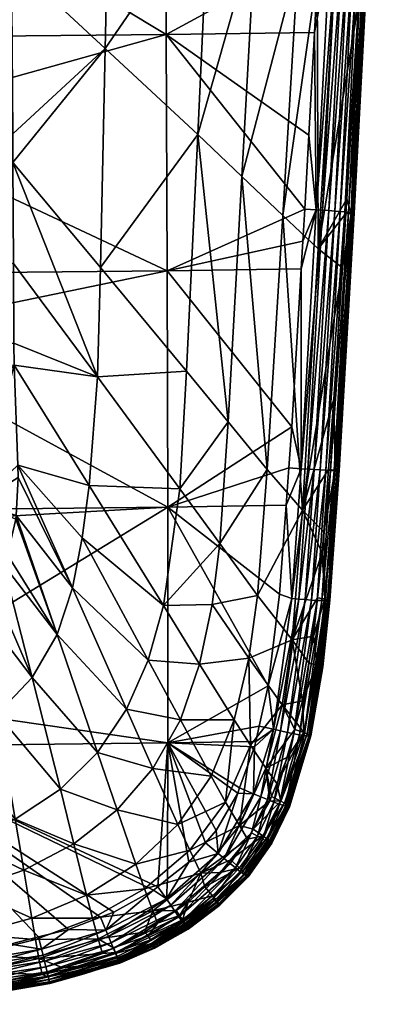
# Model space of a CAD drawing. Extents: x -0.054 to 0.054, y -0.146 to 0.026.
# Tile 4 of 256: x 0.005 to 0.016, y -0.146 to -0.117. Entities that reach past the tile are written whole.
import ezdxf

# ---------------------------------------------------------------- set-up
doc = ezdxf.new("R2010")
doc.units = 0
doc.layers.add('mesh', color=7, linetype='CONTINUOUS')

msp = doc.modelspace()

# ---------------------------------------------------------------- meshes
at = {"layer": 'mesh'}
mesh = msp.add_polyface(dxfattribs=at)
corners = [(0.015038, -0.123079, 0.099451), (0.01542, -0.115563, 0.09914), (0.015505, -0.115578, 0.098964), (0.015541, -0.115635, 0.098025), (0.015409, -0.115647, 0.097702), (0.015403, -0.115754, 0.097709), (0.015116, -0.123116, 0.098304), (0.01499, -0.122688, 0.097967), (0.014962, -0.123117, 0.097969), (0.015334, -0.116911, 0.097752), (0.015887, -0.108097, 0.098456), (0.015119, -0.123089, 0.09927), (0.015563, -0.115592, 0.098778), (0.015199, -0.123104, 0.09888), (0.015596, -0.115605, 0.098586), (0.015603, -0.115617, 0.098393), (0.015173, -0.123097, 0.099079), (0.015169, -0.123114, 0.098488), (0.015197, -0.12311, 0.098682), (0.015584, -0.115627, 0.098205), (0.015993, -0.108165, 0.097718), (0.01467, -0.115485, 0.099753), (0.014093, -0.123005, 0.100137), (0.014494, -0.115473, 0.099804), (0.014276, -0.123017, 0.100084), (0.014458, -0.12303, 0.100005), (0.015016, -0.115515, 0.099574), (0.014633, -0.123043, 0.099899), (0.014846, -0.1155, 0.099677), (0.014792, -0.123056, 0.099768), (0.015309, -0.115547, 0.099301), (0.014928, -0.123068, 0.099618), (0.015173, -0.115531, 0.099447), (0.015687, -0.108059, 0.098783), (0.015552, -0.10804, 0.098924), (0.01596, -0.108178, 0.097544), (0.014152, -0.124145, 0.096836), (0.014859, -0.124704, 0.097979), (0.015795, -0.109071, 0.09728), (0.014616, -0.116482, 0.096487), (0.014583, -0.108543, 0.095231), (0.014119, -0.116137, 0.095827)]
mesh.append_faces([[corners[k] for k in face] for face in [(0, 1, 2, 2), (3, 4, 5, 5), (6, 7, 8, 8), (9, 7, 6, 6), (10, 2, 1, 1), (11, 2, 12, 12), (11, 0, 2, 2), (13, 14, 15, 15), (13, 16, 14, 14), (16, 12, 14, 14), (16, 11, 12, 12), (3, 6, 17, 17), (3, 9, 6, 6), (5, 9, 3, 3), (15, 18, 13, 13), (15, 19, 18, 18), (20, 19, 15, 15), (21, 22, 23, 23), (24, 22, 21, 21), (25, 26, 27, 27), (28, 26, 25, 25), (29, 30, 31, 31), (32, 30, 29, 29), (32, 33, 30, 30), (27, 32, 29, 29), (26, 32, 27, 27), (26, 34, 32, 32), (28, 24, 21, 21), (25, 24, 28, 28), (1, 31, 30, 30), (0, 31, 1, 1), (19, 17, 18, 18), (19, 3, 17, 17), (35, 3, 19, 19), (35, 4, 3, 3), (36, 37, 8, 8), (38, 39, 4, 4), (39, 5, 4, 4), (39, 9, 5, 5), (36, 9, 39, 39), (36, 7, 9, 9), (8, 7, 36, 36), (39, 40, 41, 41)]])
mesh = msp.add_polyface(dxfattribs=at)
corners = [(0.014093, -0.123005, 0.100137), (0.013704, -0.123928, 0.100204), (0.013756, -0.122985, 0.100174), (0.014041, -0.11783, 0.099946), (0.014494, -0.115473, 0.099804), (0.013878, -0.120825, 0.100107), (0.014171, -0.115454, 0.099818), (0.014316, -0.112812, 0.099676), (-0.008651, -0.118031, 0.100254), (0.000436, -0.112307, 0.100155), (0.000482, -0.117971, 0.10046), (0.009712, -0.11788, 0.100249), (0.009677, -0.110993, 0.099839), (0.00974, -0.124787, 0.100473), (0.000502, -0.120456, 0.100593), (0.000539, -0.124883, 0.100697), (0.005174, -0.113679, 0.09288), (-0.004275, -0.114554, 0.092959), (0.005185, -0.115084, 0.093002), (0.005235, -0.121628, 0.093543), (-0.004211, -0.12237, 0.093598), (0.005251, -0.124576, 0.093716), (-0.004216, -0.121708, 0.093546), (0.005231, -0.120787, 0.093494), (-0.004265, -0.115829, 0.093079), (0.00519, -0.115751, 0.093059), (-0.00427, -0.11516, 0.093016), (0.007932, -0.118296, 0.093465), (0.010632, -0.120811, 0.094208), (0.010956, -0.113885, 0.093677), (0.008075, -0.111901, 0.092876), (0.014119, -0.116137, 0.095827), (0.013568, -0.11574, 0.095247), (0.013117, -0.123178, 0.095663), (0.01402, -0.108264, 0.094619), (0.011923, -0.122033, 0.094812), (0.012323, -0.114846, 0.094332), (0.007788, -0.124692, 0.093882), (0.014152, -0.124145, 0.096836), (0.014616, -0.116482, 0.096487), (-0.004259, -0.116568, 0.093147)]
mesh.append_faces([[corners[k] for k in face] for face in [(0, 1, 2, 2), (0, 3, 4, 4), (0, 5, 3, 3), (2, 5, 0, 0), (4, 6, 7, 7), (3, 6, 4, 4), (8, 9, 10, 10), (11, 3, 5, 5), (11, 6, 3, 3), (12, 6, 11, 11), (12, 7, 6, 6), (2, 11, 5, 5), (2, 13, 11, 11), (1, 13, 2, 2), (14, 13, 15, 15), (14, 11, 13, 13), (10, 11, 14, 14), (9, 11, 10, 10), (9, 12, 11, 11), (16, 17, 18, 18), (19, 20, 21, 21), (19, 22, 20, 20), (23, 22, 19, 19), (18, 24, 25, 25), (17, 26, 18, 18), (27, 28, 29, 29), (30, 18, 25, 25), (27, 23, 19, 19), (31, 32, 33, 33), (31, 34, 32, 32), (35, 32, 36, 36), (35, 33, 32, 32), (27, 25, 23, 23), (27, 30, 25, 25), (29, 30, 27, 27), (30, 16, 18, 18), (37, 27, 19, 19), (37, 28, 27, 27), (38, 31, 33, 33), (39, 31, 38, 38), (36, 28, 35, 35), (36, 29, 28, 28), (25, 40, 23, 23)]])
mesh = msp.add_polyface(dxfattribs=at)
corners = [(0.012842, -0.138188, 0.099892), (0.012688, -0.136916, 0.100015), (0.013382, -0.134367, 0.100089), (0.009756, -0.131695, 0.100445), (0.013289, -0.13055, 0.100226), (0.01321, -0.131643, 0.100201), (0.013376, -0.129354, 0.100253), (0.00974, -0.124787, 0.100473), (0.013655, -0.124734, 0.100211), (0.013704, -0.123928, 0.100204), (0.000554, -0.126687, 0.100739), (0.005235, -0.121628, 0.093543), (0.007702, -0.127886, 0.094027), (0.007788, -0.124692, 0.093882), (0.005374, -0.130474, 0.094003), (0.007252, -0.132594, 0.094166), (0.007458, -0.131059, 0.094128), (0.012663, -0.130592, 0.095865), (0.013117, -0.123178, 0.095663), (0.011923, -0.122033, 0.094812), (0.010306, -0.127723, 0.09454), (0.010109, -0.131163, 0.094632), (0.009629, -0.13457, 0.094676), (0.009184, -0.136164, 0.094685), (0.006974, -0.134055, 0.094198), (0.008554, -0.137601, 0.094693), (0.006526, -0.135422, 0.094226), (0.013388, -0.135578, 0.096952), (0.012381, -0.134274, 0.095888), (0.01212, -0.136113, 0.09588), (0.013687, -0.131785, 0.096967), (0.010632, -0.120811, 0.094208), (0.011521, -0.1292, 0.095084), (0.011275, -0.132763, 0.095144), (0.01105, -0.134541, 0.095154), (0.010685, -0.136286, 0.095152), (0.013022, -0.134238, 0.100141), (0.005266, -0.127545, 0.09389)]
mesh.append_faces([[corners[k] for k in face] for face in [(0, 1, 2, 2), (3, 4, 5, 5), (3, 6, 4, 4), (7, 6, 3, 3), (7, 8, 6, 6), (9, 8, 7, 7), (10, 7, 3, 3), (11, 12, 13, 13), (14, 15, 16, 16), (17, 18, 19, 19), (12, 20, 13, 13), (12, 21, 20, 20), (16, 21, 12, 12), (16, 22, 21, 21), (15, 22, 16, 16), (15, 23, 22, 22), (24, 23, 15, 15), (24, 25, 23, 23), (26, 25, 24, 24), (27, 28, 29, 29), (30, 28, 27, 27), (20, 31, 13, 13), (20, 32, 31, 31), (21, 32, 20, 20), (21, 33, 32, 32), (22, 33, 21, 21), (30, 17, 28, 28), (30, 18, 17, 17), (22, 34, 33, 33), (22, 35, 34, 34), (23, 35, 22, 22), (29, 34, 35, 35), (28, 34, 29, 29), (28, 33, 34, 34), (17, 33, 28, 28), (17, 32, 33, 33), (19, 32, 17, 17), (19, 31, 32, 32), (2, 1, 36, 36), (5, 2, 36, 36), (3, 5, 36, 36), (3, 36, 1, 1), (12, 37, 16, 16)]])
mesh = msp.add_polyface(dxfattribs=at)
corners = [(0.000599, -0.132209, 0.100685), (0.009756, -0.131695, 0.100445), (0.00064, -0.137272, 0.100445), (0.000596, -0.131797, 0.100689), (0.000554, -0.126687, 0.100739), (0.000539, -0.124883, 0.100697), (0.00974, -0.124787, 0.100473), (0.00421, -0.13157, 0.094039), (0.005387, -0.130833, 0.094017), (0.005374, -0.130474, 0.094003), (0.005324, -0.131945, 0.09405), (0.005318, -0.132049, 0.094053), (0.005073, -0.133086, 0.094079), (0.00495, -0.133358, 0.094085), (0.004651, -0.134025, 0.094099), (0.004224, -0.134623, 0.094109), (0.004077, -0.134829, 0.094113), (0.003334, -0.135497, 0.094123), (0.003154, -0.135597, 0.094125), (0.002427, -0.136, 0.09413), (0.001812, -0.136181, 0.094132), (0.001412, -0.136298, 0.094133), (-0.000411, -0.136263, 0.094132), (0.000477, -0.13637, 0.094133), (-0.000552, -0.136217, 0.094132), (0.005251, -0.124576, 0.093716), (-0.004154, -0.126977, 0.093857), (0.005263, -0.1269, 0.093852), (0.005235, -0.121628, 0.093543), (0.007702, -0.127886, 0.094027), (0.006974, -0.134055, 0.094198), (0.007252, -0.132594, 0.094166), (0.006526, -0.135422, 0.094226), (0.005799, -0.136671, 0.09425), (0.004773, -0.137742, 0.094267), (0.005266, -0.127545, 0.09389), (0.000623, -0.136371, 0.094133), (-0.001896, -0.135634, 0.094124), (-0.002817, -0.134907, 0.094113), (-0.002236, -0.135433, 0.094122), (-0.00415, -0.127301, 0.093875), (0.007458, -0.131059, 0.094128)]
mesh.append_faces([[corners[k] for k in face] for face in [(0, 1, 2, 2), (0, 3, 1, 1), (4, 1, 3, 3), (5, 6, 4, 4), (7, 8, 9, 9), (7, 10, 8, 8), (11, 10, 7, 7), (7, 12, 11, 11), (7, 13, 12, 12), (14, 13, 7, 7), (7, 15, 14, 14), (7, 16, 15, 15), (17, 16, 7, 7), (7, 18, 17, 17), (7, 19, 18, 18), (20, 19, 7, 7), (7, 21, 20, 20), (7, 22, 23, 23), (24, 22, 7, 7), (25, 26, 27, 27), (28, 25, 29, 29), (25, 27, 29, 29), (30, 31, 9, 9), (32, 13, 33, 33), (32, 12, 13, 13), (32, 11, 12, 12), (32, 10, 11, 11), (30, 10, 32, 32), (30, 8, 10, 10), (9, 8, 30, 30), (18, 34, 17, 17), (34, 16, 17, 17), (34, 15, 16, 16), (33, 14, 15, 15), (13, 14, 33, 33), (9, 35, 7, 7), (7, 36, 21, 21), (7, 23, 36, 36), (35, 37, 7, 7), (38, 39, 35, 35), (27, 40, 35, 35), (29, 27, 35, 35), (9, 41, 35, 35)]])
mesh = msp.add_polyface(dxfattribs=at)
corners = [(0.013289, -0.13055, 0.100226), (0.013652, -0.130574, 0.100195), (0.01321, -0.131643, 0.100201), (0.014093, -0.123005, 0.100137), (0.013655, -0.124734, 0.100211), (0.013704, -0.123928, 0.100204), (0.013376, -0.129354, 0.100253), (0.015116, -0.123116, 0.098304), (0.014962, -0.123117, 0.097969), (0.014859, -0.124704, 0.097979), (0.01461, -0.128538, 0.098003), (0.014455, -0.130596, 0.097947), (0.014642, -0.130614, 0.098302), (0.014317, -0.132416, 0.097898), (0.014619, -0.130629, 0.099484), (0.015038, -0.123079, 0.099451), (0.015119, -0.123089, 0.09927), (0.014743, -0.130632, 0.099099), (0.015173, -0.123097, 0.099079), (0.015199, -0.123104, 0.09888), (0.014696, -0.130632, 0.099297), (0.01448, -0.134424, 0.098969), (0.014708, -0.130621, 0.098492), (0.015169, -0.123114, 0.098488), (0.014748, -0.130626, 0.098691), (0.01476, -0.13063, 0.098895), (0.015197, -0.12311, 0.098682), (0.014276, -0.123017, 0.100084), (0.013844, -0.130586, 0.10014), (0.013382, -0.134367, 0.100089), (0.014033, -0.130598, 0.100057), (0.014633, -0.123043, 0.099899), (0.014212, -0.130608, 0.099947), (0.014458, -0.12303, 0.100005), (0.014374, -0.130617, 0.099812), (0.014928, -0.123068, 0.099618), (0.014512, -0.130624, 0.099656), (0.014792, -0.123056, 0.099768), (0.01358, -0.134383, 0.100033), (0.014259, -0.134426, 0.099536), (0.013687, -0.131785, 0.096967), (0.014152, -0.124145, 0.096836), (0.013117, -0.123178, 0.095663)]
mesh.append_faces([[corners[k] for k in face] for face in [(0, 1, 2, 2), (3, 4, 5, 5), (1, 4, 3, 3), (1, 6, 4, 4), (0, 6, 1, 1), (7, 8, 9, 9), (10, 11, 12, 12), (13, 12, 11, 11), (14, 15, 16, 16), (17, 18, 19, 19), (17, 20, 18, 18), (21, 20, 17, 17), (20, 16, 18, 18), (20, 14, 16, 16), (7, 12, 22, 22), (7, 10, 12, 12), (9, 10, 7, 7), (23, 22, 24, 24), (23, 7, 22, 22), (19, 25, 17, 17), (19, 26, 25, 25), (27, 1, 3, 3), (28, 1, 27, 27), (28, 29, 1, 1), (30, 31, 32, 32), (33, 31, 30, 30), (34, 35, 36, 36), (37, 35, 34, 34), (32, 37, 34, 34), (31, 37, 32, 32), (33, 28, 27, 27), (30, 28, 33, 33), (30, 38, 28, 28), (15, 36, 35, 35), (14, 36, 15, 15), (14, 39, 36, 36), (26, 24, 25, 25), (26, 23, 24, 24), (40, 13, 11, 11), (40, 9, 41, 41), (40, 10, 9, 9), (11, 10, 40, 40), (41, 42, 40, 40)]])
mesh = msp.add_polyface(dxfattribs=at)
corners = [(0.01321, -0.131643, 0.100201), (0.013652, -0.130574, 0.100195), (0.013382, -0.134367, 0.100089), (0.014317, -0.132416, 0.097898), (0.014346, -0.13438, 0.098157), (0.014642, -0.130614, 0.098302), (0.01427, -0.133035, 0.097881), (0.014015, -0.13547, 0.097742), (0.014114, -0.136309, 0.098033), (0.014133, -0.134346, 0.097806), (0.01448, -0.134424, 0.098969), (0.014439, -0.134428, 0.09917), (0.014696, -0.130632, 0.099297), (0.014279, -0.136374, 0.098857), (0.014243, -0.136379, 0.099061), (0.014619, -0.130629, 0.099484), (0.014366, -0.134429, 0.09936), (0.014421, -0.134394, 0.09835), (0.014708, -0.130621, 0.098492), (0.014748, -0.130626, 0.098691), (0.01447, -0.134407, 0.098553), (0.014283, -0.136364, 0.098646), (0.01449, -0.134417, 0.098761), (0.014743, -0.130632, 0.099099), (0.01476, -0.13063, 0.098895), (0.01358, -0.134383, 0.100033), (0.013844, -0.130586, 0.10014), (0.012842, -0.138188, 0.099892), (0.013051, -0.138234, 0.099829), (0.013774, -0.134398, 0.099947), (0.014212, -0.130608, 0.099947), (0.013958, -0.13441, 0.099834), (0.014033, -0.130598, 0.100057), (0.014122, -0.13442, 0.099695), (0.014512, -0.130624, 0.099656), (0.014259, -0.134426, 0.099536), (0.014374, -0.130617, 0.099812), (0.013253, -0.138278, 0.099738), (0.013687, -0.131785, 0.096967), (0.013388, -0.135578, 0.096952), (0.013881, -0.136256, 0.097681), (0.01388, -0.138386, 0.099024), (0.013743, -0.13837, 0.099304)]
mesh.append_faces([[corners[k] for k in face] for face in [(0, 1, 2, 2), (3, 4, 5, 5), (6, 4, 3, 3), (4, 7, 8, 8), (4, 9, 7, 7), (6, 9, 4, 4), (10, 11, 12, 12), (13, 11, 10, 10), (13, 14, 11, 11), (11, 15, 12, 12), (11, 16, 15, 15), (17, 4, 8, 8), (18, 4, 17, 17), (18, 5, 4, 4), (19, 17, 20, 20), (19, 18, 17, 17), (10, 21, 13, 13), (10, 22, 21, 21), (23, 22, 10, 10), (23, 24, 22, 22), (25, 2, 26, 26), (25, 27, 2, 2), (28, 27, 25, 25), (29, 30, 31, 31), (32, 30, 29, 29), (33, 34, 35, 35), (36, 34, 33, 33), (31, 36, 33, 33), (30, 36, 31, 31), (29, 25, 32, 32), (29, 28, 25, 25), (37, 28, 29, 29), (16, 35, 15, 15), (24, 20, 22, 22), (24, 19, 20, 20), (38, 6, 3, 3), (39, 6, 38, 38), (39, 9, 6, 6), (7, 9, 39, 39), (8, 7, 40, 40), (41, 16, 11, 11), (16, 42, 35, 35), (39, 40, 7, 7)]])
mesh = msp.add_polyface(dxfattribs=at)
corners = [(0.009756, -0.131695, 0.100445), (0.012688, -0.136916, 0.100015), (0.009758, -0.138582, 0.100086), (0.010858, -0.14151, 0.099746), (0.010371, -0.142069, 0.099719), (0.011173, -0.14115, 0.099764), (0.011855, -0.139901, 0.099837), (0.011798, -0.140058, 0.099828), (0.009338, -0.142889, 0.099688), (0.008181, -0.14353, 0.099673), (0.000652, -0.138689, 0.100318), (0.009464, -0.142788, 0.099692), (0.00064, -0.137272, 0.100445), (0.003154, -0.135597, 0.094125), (0.00347, -0.138554, 0.094279), (0.004773, -0.137742, 0.094267), (0.002427, -0.136, 0.09413), (0.005799, -0.136671, 0.09425), (0.004224, -0.134623, 0.094109), (0.000643, -0.137615, 0.094175), (0.000656, -0.13918, 0.09431), (0.001958, -0.139046, 0.094284), (0.001812, -0.136181, 0.094132), (0.001412, -0.136298, 0.094133), (0.000664, -0.140112, 0.09439), (0.000679, -0.141994, 0.094737), (0.006526, -0.135422, 0.094226), (0.007708, -0.138863, 0.094701), (0.008554, -0.137601, 0.094693), (0.00662, -0.139941, 0.09471), (0.005298, -0.140814, 0.094719), (0.003772, -0.141459, 0.094725), (0.002094, -0.14185, 0.094728), (0.011446, -0.140316, 0.096298), (0.010053, -0.140973, 0.095812), (0.010398, -0.14172, 0.096268), (0.011022, -0.139561, 0.095834), (0.009184, -0.136164, 0.094685), (0.010124, -0.137909, 0.095145), (0.010685, -0.136286, 0.095152), (0.009322, -0.139334, 0.095139), (0.00828, -0.140543, 0.095135), (0.007015, -0.141534, 0.095136), (0.011693, -0.137911, 0.095859), (0.000623, -0.136371, 0.094133)]
mesh.append_faces([[corners[k] for k in face] for face in [(0, 1, 2, 2), (3, 4, 2, 2), (2, 5, 3, 3), (6, 7, 2, 2), (8, 9, 10, 10), (10, 2, 11, 11), (12, 2, 10, 10), (12, 0, 2, 2), (13, 14, 15, 15), (16, 14, 13, 13), (17, 18, 15, 15), (19, 20, 21, 21), (22, 14, 16, 16), (22, 21, 14, 14), (23, 21, 22, 22), (23, 19, 21, 21), (21, 24, 25, 25), (21, 20, 24, 24), (26, 27, 28, 28), (17, 27, 26, 26), (17, 29, 27, 27), (15, 29, 17, 17), (15, 30, 29, 29), (14, 30, 15, 15), (14, 31, 30, 30), (21, 31, 14, 14), (21, 32, 31, 31), (25, 32, 21, 21), (33, 34, 35, 35), (33, 36, 34, 34), (37, 38, 39, 39), (28, 38, 37, 37), (28, 40, 38, 38), (27, 40, 28, 28), (27, 41, 40, 40), (29, 41, 27, 27), (29, 42, 41, 41), (30, 42, 29, 29), (34, 40, 41, 41), (36, 40, 34, 34), (36, 38, 40, 40), (43, 39, 38, 38), (44, 19, 23, 23)]])
mesh = msp.add_polyface(dxfattribs=at)
corners = [(0.013917, -0.138357, 0.098393), (0.013296, -0.140433, 0.098332), (0.013932, -0.138367, 0.098501), (0.013694, -0.137352, 0.097597), (0.013731, -0.138282, 0.097877), (0.014114, -0.136309, 0.098033), (0.01352, -0.138003, 0.097538), (0.013253, -0.139006, 0.097447), (0.012942, -0.139774, 0.097371), (0.013469, -0.138197, 0.09752), (0.014279, -0.136374, 0.098857), (0.013937, -0.138381, 0.098715), (0.013927, -0.138385, 0.098821), (0.014243, -0.136379, 0.099061), (0.013908, -0.138386, 0.098924), (0.013294, -0.140458, 0.098764), (0.01447, -0.134407, 0.098553), (0.013895, -0.138345, 0.098286), (0.013827, -0.138317, 0.098077), (0.01306, -0.140291, 0.097696), (0.014421, -0.134394, 0.09835), (0.013938, -0.138375, 0.098608), (0.014283, -0.136364, 0.098646), (0.013253, -0.138278, 0.099738), (0.013442, -0.138316, 0.099617), (0.012858, -0.140313, 0.099481), (0.013958, -0.13441, 0.099834), (0.013774, -0.134398, 0.099947), (0.014122, -0.13442, 0.099695), (0.014259, -0.134426, 0.099536), (0.013608, -0.138347, 0.099471), (0.012673, -0.140241, 0.099608), (0.013051, -0.138234, 0.099829), (0.01449, -0.134417, 0.098761), (0.012622, -0.139321, 0.096885), (0.013101, -0.137473, 0.096925), (0.013388, -0.135578, 0.096952), (0.01212, -0.136113, 0.09588), (0.013881, -0.136256, 0.097681), (0.01388, -0.138386, 0.099024), (0.014439, -0.134428, 0.09917), (0.013743, -0.13837, 0.099304), (0.014366, -0.134429, 0.09936), (0.013198, -0.140435, 0.099063)]
mesh.append_faces([[corners[k] for k in face] for face in [(0, 1, 2, 2), (3, 4, 5, 5), (6, 4, 3, 3), (4, 7, 8, 8), (4, 9, 7, 7), (6, 9, 4, 4), (10, 11, 12, 12), (12, 13, 10, 10), (12, 14, 13, 13), (15, 14, 12, 12), (16, 17, 0, 0), (18, 4, 19, 19), (18, 5, 4, 4), (20, 5, 18, 18), (16, 18, 17, 17), (16, 20, 18, 18), (10, 21, 11, 11), (10, 22, 21, 21), (23, 24, 25, 25), (23, 26, 24, 24), (27, 26, 23, 23), (28, 29, 30, 30), (24, 28, 30, 30), (26, 28, 24, 24), (23, 31, 32, 32), (25, 31, 23, 23), (22, 2, 21, 21), (22, 0, 2, 2), (33, 0, 22, 22), (33, 16, 0, 0), (34, 9, 35, 35), (34, 7, 9, 9), (35, 3, 36, 36), (35, 6, 3, 3), (9, 6, 35, 35), (36, 37, 35, 35), (3, 5, 38, 38), (39, 40, 13, 13), (13, 14, 39, 39), (30, 29, 41, 41), (39, 41, 42, 42), (39, 43, 41, 41), (36, 3, 38, 38)]])
mesh = msp.add_polyface(dxfattribs=at)
corners = [(0.011405, -0.141965, 0.099597), (0.011224, -0.141816, 0.09967), (0.012263, -0.140073, 0.099773), (0.011855, -0.139901, 0.099837), (0.012289, -0.138705, 0.099911), (0.011798, -0.140058, 0.099828), (0.011173, -0.14115, 0.099764), (0.012842, -0.138188, 0.099892), (0.012426, -0.138092, 0.099946), (0.012688, -0.136916, 0.100015), (0.012326, -0.13854, 0.09992), (0.01306, -0.140291, 0.097696), (0.012253, -0.14111, 0.097249), (0.012533, -0.1413, 0.09761), (0.012738, -0.140278, 0.097322), (0.013167, -0.14035, 0.0979), (0.012642, -0.141377, 0.097814), (0.012472, -0.140159, 0.099705), (0.012206, -0.141212, 0.099545), (0.013051, -0.138234, 0.099829), (0.012673, -0.140241, 0.099608), (0.012381, -0.141311, 0.099414), (0.012533, -0.141394, 0.099258), (0.013019, -0.140373, 0.099329), (0.012653, -0.141457, 0.099082), (0.012858, -0.140313, 0.099481), (0.009758, -0.138582, 0.100086), (0.011851, -0.140997, 0.096842), (0.012622, -0.139321, 0.096885), (0.012789, -0.140152, 0.097334), (0.011693, -0.137911, 0.095859), (0.011022, -0.139561, 0.095834), (0.011446, -0.140316, 0.096298), (0.010398, -0.14172, 0.096268), (0.012168, -0.138652, 0.096332), (0.01212, -0.136113, 0.09588), (0.013101, -0.137473, 0.096925), (0.010124, -0.137909, 0.095145), (0.010685, -0.136286, 0.095152), (0.012086, -0.141397, 0.097224)]
mesh.append_faces([[corners[k] for k in face] for face in [(0, 1, 2, 2), (2, 3, 4, 4), (2, 5, 3, 3), (1, 5, 2, 2), (1, 6, 5, 5), (7, 8, 9, 9), (10, 8, 7, 7), (11, 12, 13, 13), (11, 14, 12, 12), (15, 13, 16, 16), (15, 11, 13, 13), (7, 4, 10, 10), (7, 2, 4, 4), (17, 2, 7, 7), (17, 0, 2, 2), (18, 0, 17, 17), (19, 17, 7, 7), (20, 17, 19, 19), (20, 18, 17, 17), (21, 18, 20, 20), (22, 23, 24, 24), (25, 23, 22, 22), (25, 21, 20, 20), (22, 21, 25, 25), (9, 8, 26, 26), (26, 5, 6, 6), (26, 4, 3, 3), (26, 10, 4, 4), (8, 10, 26, 26), (27, 12, 14, 14), (28, 14, 29, 29), (30, 31, 32, 32), (27, 32, 33, 33), (34, 32, 27, 27), (34, 30, 32, 32), (35, 30, 34, 34), (28, 27, 14, 14), (28, 34, 27, 27), (36, 34, 28, 28), (36, 35, 34, 34), (30, 37, 31, 31), (35, 38, 30, 30), (27, 39, 12, 12)]])
mesh = msp.add_polyface(dxfattribs=at)
corners = [(0.013932, -0.138367, 0.098501), (0.013296, -0.140433, 0.098332), (0.013309, -0.140445, 0.098442), (0.012789, -0.140152, 0.097334), (0.012738, -0.140278, 0.097322), (0.01306, -0.140291, 0.097696), (0.012777, -0.141484, 0.098249), (0.012798, -0.14151, 0.09847), (0.013276, -0.140417, 0.098222), (0.012724, -0.14144, 0.098029), (0.013247, -0.140398, 0.098113), (0.013895, -0.138345, 0.098286), (0.013294, -0.140458, 0.098764), (0.012785, -0.141514, 0.098685), (0.012766, -0.141509, 0.098789), (0.013308, -0.140458, 0.098658), (0.013927, -0.138385, 0.098821), (0.013937, -0.138381, 0.098715), (0.013917, -0.138357, 0.098393), (0.013827, -0.138317, 0.098077), (0.013167, -0.14035, 0.0979), (0.012942, -0.139774, 0.097371), (0.013731, -0.138282, 0.097877), (0.012642, -0.141377, 0.097814), (0.012796, -0.141515, 0.098579), (0.013313, -0.140453, 0.098551), (0.013938, -0.138375, 0.098608), (0.012858, -0.140313, 0.099481), (0.013442, -0.138316, 0.099617), (0.013019, -0.140373, 0.099329), (0.013608, -0.138347, 0.099471), (0.012622, -0.139321, 0.096885), (0.013253, -0.139006, 0.097447), (0.01388, -0.138386, 0.099024), (0.013908, -0.138386, 0.098924), (0.013272, -0.140455, 0.098867), (0.012738, -0.141497, 0.09889), (0.013743, -0.13837, 0.099304), (0.013198, -0.140435, 0.099063), (0.012653, -0.141457, 0.099082)]
mesh.append_faces([[corners[k] for k in face] for face in [(0, 1, 2, 2), (3, 4, 5, 5), (2, 6, 7, 7), (8, 9, 6, 6), (8, 10, 9, 9), (11, 10, 8, 8), (12, 13, 14, 14), (12, 15, 13, 13), (16, 15, 12, 12), (16, 17, 15, 15), (1, 6, 2, 2), (1, 8, 6, 6), (18, 8, 1, 1), (18, 11, 8, 8), (19, 5, 20, 20), (5, 21, 3, 3), (5, 22, 21, 21), (10, 23, 9, 9), (10, 20, 23, 23), (11, 20, 10, 10), (11, 19, 20, 20), (15, 24, 13, 13), (15, 25, 24, 24), (17, 25, 15, 15), (17, 26, 25, 25), (27, 28, 29, 29), (28, 30, 29, 29), (25, 7, 24, 24), (25, 2, 7, 7), (26, 2, 25, 25), (26, 0, 2, 2), (31, 3, 21, 21), (21, 32, 31, 31), (33, 34, 35, 35), (12, 35, 34, 34), (14, 35, 12, 12), (14, 36, 35, 35), (30, 37, 38, 38), (39, 38, 36, 36), (29, 38, 39, 39), (29, 30, 38, 38), (35, 38, 33, 33), (35, 36, 38, 38)]])
mesh = msp.add_polyface(dxfattribs=at)
corners = [(0.007948, -0.144055, 0.0996), (0.007792, -0.143679, 0.099672), (0.008181, -0.14353, 0.099673), (0.009715, -0.143147, 0.099616), (0.009464, -0.142788, 0.099692), (0.009752, -0.14256, 0.0997), (0.009338, -0.142889, 0.099688), (0.009456, -0.143857, 0.097181), (0.0101, -0.14363, 0.097331), (0.010001, -0.143482, 0.097167), (0.009184, -0.144221, 0.097358), (0.009081, -0.144116, 0.097191), (0.01034, -0.144019, 0.09858), (0.009357, -0.144572, 0.098587), (0.010309, -0.14398, 0.098782), (0.010304, -0.143945, 0.097938), (0.009337, -0.14452, 0.097958), (0.010336, -0.143999, 0.098153), (0.01028, -0.143907, 0.097832), (0.00932, -0.144486, 0.097853), (0.010252, -0.143864, 0.097727), (0.009299, -0.144445, 0.09775), (0.009248, -0.144345, 0.09755), (0.01022, -0.143813, 0.097625), (0.010184, -0.143758, 0.097525), (0.010355, -0.143238, 0.097158), (0.011224, -0.141816, 0.09967), (0.009843, -0.143331, 0.099542), (0.010371, -0.142069, 0.099719), (0.009285, -0.144447, 0.098972), (0.010177, -0.143802, 0.099149), (0.010255, -0.143908, 0.098973), (0.008234, -0.144743, 0.099153), (0.01008, -0.143666, 0.099306), (0.008173, -0.144596, 0.099304), (0.009967, -0.143506, 0.099439), (0.008102, -0.144427, 0.099431), (0.008026, -0.144244, 0.09953), (0.009331, -0.144526, 0.098785), (0.009758, -0.138582, 0.100086), (0.009316, -0.143494, 0.096776), (0.007719, -0.14431, 0.096758), (0.010725, -0.142393, 0.096805), (0.009076, -0.142849, 0.096246), (0.007387, -0.143033, 0.095788), (0.007558, -0.143709, 0.096233), (0.008823, -0.142129, 0.095796), (0.010398, -0.14172, 0.096268), (0.010053, -0.140973, 0.095812), (0.00828, -0.140543, 0.095135)]
mesh.append_faces([[corners[k] for k in face] for face in [(0, 1, 2, 2), (3, 4, 5, 5), (3, 6, 4, 4), (7, 8, 9, 9), (7, 10, 8, 8), (11, 10, 7, 7), (12, 13, 14, 14), (15, 16, 17, 17), (18, 19, 15, 15), (20, 21, 18, 18), (22, 23, 24, 24), (8, 25, 9, 9), (8, 24, 25, 25), (10, 24, 8, 8), (10, 22, 24, 24), (3, 26, 27, 27), (5, 28, 3, 3), (29, 30, 31, 31), (32, 33, 30, 30), (34, 35, 33, 33), (36, 27, 35, 35), (37, 27, 36, 36), (37, 3, 27, 27), (0, 3, 37, 37), (0, 6, 3, 3), (2, 6, 0, 0), (14, 38, 31, 31), (39, 5, 4, 4), (39, 28, 5, 5), (40, 7, 9, 9), (40, 11, 7, 7), (41, 11, 40, 40), (25, 40, 9, 9), (25, 42, 40, 40), (43, 44, 45, 45), (43, 46, 44, 44), (47, 46, 43, 43), (47, 48, 46, 46), (40, 45, 41, 41), (40, 43, 45, 45), (42, 43, 40, 40), (42, 47, 43, 43), (48, 49, 46, 46)]])
mesh = msp.add_polyface(dxfattribs=at)
corners = [(0.004129, -0.144613, 0.09968), (0.004176, -0.144936, 0.099623), (0.003059, -0.144769, 0.099685), (0.004247, -0.145425, 0.099369), (0.006195, -0.145131, 0.099334), (0.004268, -0.14557, 0.099237), (0.004224, -0.145266, 0.099479), (0.006155, -0.144965, 0.099452), (0.0042, -0.145101, 0.099564), (0.006112, -0.144789, 0.099544), (0.006069, -0.144611, 0.099609), (0.005149, -0.144463, 0.099676), (0.000684, -0.142618, 0.099966), (0.000703, -0.1449, 0.099688), (0.000652, -0.138689, 0.100318), (0.005982, -0.144255, 0.099673), (0.006858, -0.144037, 0.09967), (0.002158, -0.14321, 0.095144), (0.000691, -0.143426, 0.095191), (0.000698, -0.144346, 0.095647), (0.002266, -0.145514, 0.096742), (0.004207, -0.145684, 0.097337), (0.00416, -0.145277, 0.096745), (0.004107, -0.14477, 0.096225), (0.002217, -0.144475, 0.095784), (0.002243, -0.145032, 0.096223), (0.004048, -0.144186, 0.095785), (0.005891, -0.144335, 0.096227), (0.000705, -0.145115, 0.096227), (0.005989, -0.144884, 0.09675), (0.003772, -0.141459, 0.094725), (0.003916, -0.142871, 0.095143), (0.00555, -0.142309, 0.09514), (0.002094, -0.14185, 0.094728), (0.000679, -0.141994, 0.094737), (0.005785, -0.143709, 0.095786), (0.000705, -0.145176, 0.099627), (0.000708, -0.145487, 0.099493), (0.000709, -0.145638, 0.09939), (0.000706, -0.14533, 0.099574), (0.00069, -0.143304, 0.095152), (0.0007, -0.144547, 0.095799), (0.000708, -0.145571, 0.096753)]
mesh.append_faces([[corners[k] for k in face] for face in [(0, 1, 2, 2), (3, 4, 5, 5), (6, 7, 3, 3), (8, 9, 6, 6), (1, 10, 8, 8), (0, 11, 1, 1), (12, 2, 13, 13), (12, 0, 2, 2), (14, 0, 12, 12), (14, 11, 0, 0), (14, 15, 11, 11), (16, 15, 14, 14), (17, 18, 19, 19), (20, 21, 22, 22), (23, 24, 25, 25), (23, 26, 24, 24), (27, 26, 23, 23), (20, 25, 28, 28), (22, 25, 20, 20), (22, 23, 25, 25), (29, 23, 22, 22), (30, 31, 32, 32), (33, 31, 30, 30), (33, 17, 31, 31), (34, 17, 33, 33), (24, 17, 19, 19), (26, 17, 24, 24), (26, 31, 17, 17), (35, 31, 26, 26), (2, 36, 13, 13), (2, 1, 36, 36), (37, 3, 38, 38), (37, 6, 3, 3), (37, 8, 6, 6), (39, 8, 37, 37), (8, 36, 1, 1), (8, 39, 36, 36), (17, 40, 18, 18), (25, 41, 28, 28), (25, 24, 41, 41), (20, 28, 42, 42), (34, 40, 17, 17), (24, 19, 41, 41)]])
mesh = msp.add_polyface(dxfattribs=at)
corners = [(0.006069, -0.144611, 0.099609), (0.005982, -0.144255, 0.099673), (0.006858, -0.144037, 0.09967), (0.005149, -0.144463, 0.099676), (0.007948, -0.144055, 0.0996), (0.007792, -0.143679, 0.099672), (0.008227, -0.144709, 0.097406), (0.006697, -0.14516, 0.097347), (0.007244, -0.145105, 0.097472), (0.007276, -0.145206, 0.09766), (0.008274, -0.144823, 0.097596), (0.004224, -0.145266, 0.099479), (0.006112, -0.144789, 0.099544), (0.006155, -0.144965, 0.099452), (0.0042, -0.145101, 0.099564), (0.004176, -0.144936, 0.099623), (0.008026, -0.144244, 0.09953), (0.008102, -0.144427, 0.099431), (0.006195, -0.145131, 0.099334), (0.008173, -0.144596, 0.099304), (0.00623, -0.145278, 0.099193), (0.008234, -0.144743, 0.099153), (0.008284, -0.144862, 0.098984), (0.00626, -0.145402, 0.099034), (0.007301, -0.145283, 0.097852), (0.007317, -0.145334, 0.098049), (0.008325, -0.144949, 0.097894), (0.000652, -0.138689, 0.100318), (0.008181, -0.14353, 0.099673), (0.009464, -0.142788, 0.099692), (0.009338, -0.142889, 0.099688), (0.005891, -0.144335, 0.096227), (0.005785, -0.143709, 0.095786), (0.004048, -0.144186, 0.095785), (0.007558, -0.143709, 0.096233), (0.007387, -0.143033, 0.095788), (0.005989, -0.144884, 0.09675), (0.004107, -0.14477, 0.096225), (0.007719, -0.14431, 0.096758), (0.005298, -0.140814, 0.094719), (0.00555, -0.142309, 0.09514), (0.007015, -0.141534, 0.095136), (0.003772, -0.141459, 0.094725), (0.003916, -0.142871, 0.095143), (0.008823, -0.142129, 0.095796), (0.00828, -0.140543, 0.095135), (0.007845, -0.14474, 0.09726), (0.00831, -0.144914, 0.097793), (0.008334, -0.144979, 0.098707), (0.006282, -0.145497, 0.098863), (0.008171, -0.144575, 0.097242), (0.006083, -0.145357, 0.097395), (0.00416, -0.145277, 0.096745)]
mesh.append_faces([[corners[k] for k in face] for face in [(0, 1, 2, 2), (0, 3, 1, 1), (4, 2, 5, 5), (6, 7, 8, 8), (8, 9, 10, 10), (11, 12, 13, 13), (14, 0, 12, 12), (15, 3, 0, 0), (4, 0, 2, 2), (4, 12, 0, 0), (16, 12, 4, 4), (16, 13, 12, 12), (17, 13, 16, 16), (17, 18, 13, 13), (19, 18, 17, 17), (19, 20, 18, 18), (21, 20, 19, 19), (22, 23, 21, 21), (24, 25, 26, 26), (27, 5, 2, 2), (27, 28, 5, 5), (27, 29, 30, 30), (31, 32, 33, 33), (34, 32, 31, 31), (34, 35, 32, 32), (36, 31, 37, 37), (38, 31, 36, 36), (38, 34, 31, 31), (39, 40, 41, 41), (42, 40, 39, 39), (32, 40, 43, 43), (35, 40, 32, 32), (35, 41, 40, 40), (44, 41, 35, 35), (44, 45, 41, 41), (6, 46, 7, 7), (9, 24, 47, 47), (48, 49, 22, 22), (36, 46, 38, 38), (46, 50, 38, 38), (36, 7, 46, 46), (36, 51, 7, 7), (52, 51, 36, 36)]])
mesh = msp.add_polyface(dxfattribs=at)
corners = [(0.010371, -0.142069, 0.099719), (0.010858, -0.14151, 0.099746), (0.011224, -0.141816, 0.09967), (0.011173, -0.14115, 0.099764), (0.012533, -0.1413, 0.09761), (0.011592, -0.142004, 0.09719), (0.011851, -0.142241, 0.097548), (0.011295, -0.142369, 0.09717), (0.012798, -0.14151, 0.09847), (0.012101, -0.142495, 0.098409), (0.012101, -0.142501, 0.098518), (0.012079, -0.142466, 0.098188), (0.012777, -0.141484, 0.098249), (0.012029, -0.142412, 0.097968), (0.012724, -0.14144, 0.098029), (0.012766, -0.141509, 0.098789), (0.012785, -0.141514, 0.098685), (0.012076, -0.14249, 0.098729), (0.012642, -0.141377, 0.097814), (0.011952, -0.142337, 0.097753), (0.012093, -0.142499, 0.098625), (0.012796, -0.141515, 0.098579), (0.012206, -0.141212, 0.099545), (0.011578, -0.142106, 0.099494), (0.011405, -0.141965, 0.099597), (0.011735, -0.142233, 0.099361), (0.01008, -0.143666, 0.099306), (0.009967, -0.143506, 0.099439), (0.009843, -0.143331, 0.099542), (0.009715, -0.143147, 0.099616), (0.012381, -0.141311, 0.099414), (0.011871, -0.14234, 0.099202), (0.011074, -0.143139, 0.099167), (0.012533, -0.141394, 0.099258), (0.012653, -0.141457, 0.099082), (0.011978, -0.142422, 0.099024), (0.011166, -0.143235, 0.098989), (0.010725, -0.142393, 0.096805), (0.011851, -0.140997, 0.096842), (0.010398, -0.14172, 0.096268), (0.012086, -0.141397, 0.097224), (0.012253, -0.14111, 0.097249), (0.010838, -0.142792, 0.097164), (0.012052, -0.142475, 0.098831), (0.012738, -0.141497, 0.09889)]
mesh.append_faces([[corners[k] for k in face] for face in [(0, 1, 2, 2), (1, 3, 2, 2), (4, 5, 6, 6), (5, 7, 6, 6), (8, 9, 10, 10), (8, 11, 9, 9), (8, 12, 11, 11), (12, 13, 11, 11), (12, 14, 13, 13), (15, 16, 17, 17), (18, 6, 19, 19), (18, 4, 6, 6), (14, 19, 13, 13), (14, 18, 19, 19), (16, 20, 17, 17), (16, 21, 20, 20), (22, 23, 24, 24), (25, 23, 22, 22), (26, 23, 25, 25), (27, 24, 23, 23), (28, 2, 24, 24), (29, 0, 2, 2), (30, 25, 22, 22), (31, 25, 30, 30), (31, 32, 25, 25), (33, 34, 35, 35), (33, 31, 30, 30), (35, 31, 33, 33), (35, 36, 31, 31), (21, 10, 20, 20), (21, 8, 10, 10), (37, 7, 5, 5), (38, 39, 37, 37), (4, 40, 5, 5), (4, 41, 40, 40), (6, 7, 42, 42), (15, 17, 43, 43), (43, 44, 15, 15), (35, 44, 43, 43), (35, 34, 44, 44), (40, 37, 5, 5), (40, 38, 37, 37), (37, 42, 7, 7)]])
mesh = msp.add_polyface(dxfattribs=at)
corners = [(0.012101, -0.142501, 0.098518), (0.011273, -0.143329, 0.098377), (0.011265, -0.143329, 0.098592), (0.012101, -0.142495, 0.098409), (0.011255, -0.1433, 0.098158), (0.012079, -0.142466, 0.098188), (0.011213, -0.143243, 0.09794), (0.012029, -0.142412, 0.097968), (0.01022, -0.143813, 0.097625), (0.011147, -0.143161, 0.097726), (0.011061, -0.143056, 0.097522), (0.010184, -0.143758, 0.097525), (0.010355, -0.143238, 0.097158), (0.011952, -0.142337, 0.097753), (0.011851, -0.142241, 0.097548), (0.010177, -0.143802, 0.099149), (0.011074, -0.143139, 0.099167), (0.010255, -0.143908, 0.098973), (0.011735, -0.142233, 0.099361), (0.01008, -0.143666, 0.099306), (0.009967, -0.143506, 0.099439), (0.011578, -0.142106, 0.099494), (0.009843, -0.143331, 0.099542), (0.011405, -0.141965, 0.099597), (0.010252, -0.143864, 0.097727), (0.01028, -0.143907, 0.097832), (0.010304, -0.143945, 0.097938), (0.010336, -0.143999, 0.098153), (0.010349, -0.144024, 0.098369), (0.01034, -0.144019, 0.09858), (0.01123, -0.143298, 0.098796), (0.010309, -0.14398, 0.098782), (0.011166, -0.143235, 0.098989), (0.011871, -0.14234, 0.099202), (0.012076, -0.14249, 0.098729), (0.012093, -0.142499, 0.098625), (0.010838, -0.142792, 0.097164), (0.012052, -0.142475, 0.098831), (0.011978, -0.142422, 0.099024), (0.010725, -0.142393, 0.096805)]
mesh.append_faces([[corners[k] for k in face] for face in [(0, 1, 2, 2), (0, 3, 1, 1), (3, 4, 1, 1), (3, 5, 4, 4), (5, 6, 4, 4), (5, 7, 6, 6), (8, 9, 10, 10), (11, 10, 12, 12), (11, 8, 10, 10), (13, 10, 9, 9), (13, 14, 10, 10), (7, 9, 6, 6), (7, 13, 9, 9), (15, 16, 17, 17), (15, 18, 16, 16), (19, 18, 15, 15), (20, 21, 19, 19), (22, 23, 20, 20), (24, 9, 8, 8), (25, 9, 24, 24), (25, 6, 9, 9), (26, 6, 25, 25), (26, 4, 6, 6), (27, 4, 26, 26), (27, 1, 4, 4), (28, 1, 27, 27), (28, 2, 1, 1), (29, 2, 28, 28), (29, 30, 2, 2), (31, 30, 29, 29), (31, 32, 30, 30), (32, 16, 33, 33), (32, 17, 16, 16), (31, 17, 32, 32), (34, 2, 30, 30), (35, 2, 34, 34), (35, 0, 2, 2), (10, 36, 12, 12), (14, 36, 10, 10), (37, 32, 38, 38), (37, 30, 32, 32), (34, 30, 37, 37), (36, 39, 12, 12)]])
mesh = msp.add_polyface(dxfattribs=at)
corners = [(0.009184, -0.144221, 0.097358), (0.008171, -0.144575, 0.097242), (0.008227, -0.144709, 0.097406), (0.009081, -0.144116, 0.097191), (0.00835, -0.145016, 0.098509), (0.009357, -0.144572, 0.098587), (0.009367, -0.144585, 0.09838), (0.008353, -0.145023, 0.098408), (0.008353, -0.145022, 0.098305), (0.00936, -0.144567, 0.098169), (0.00932, -0.144486, 0.097853), (0.008325, -0.144949, 0.097894), (0.009337, -0.14452, 0.097958), (0.01034, -0.144019, 0.09858), (0.010349, -0.144024, 0.098369), (0.010336, -0.143999, 0.098153), (0.010304, -0.143945, 0.097938), (0.01028, -0.143907, 0.097832), (0.009299, -0.144445, 0.09775), (0.009248, -0.144345, 0.09755), (0.008274, -0.144823, 0.097596), (0.007244, -0.145105, 0.097472), (0.009285, -0.144447, 0.098972), (0.008284, -0.144862, 0.098984), (0.008234, -0.144743, 0.099153), (0.010252, -0.143864, 0.097727), (0.01022, -0.143813, 0.097625), (0.010255, -0.143908, 0.098973), (0.009331, -0.144526, 0.098785), (0.010177, -0.143802, 0.099149), (0.008173, -0.144596, 0.099304), (0.01008, -0.143666, 0.099306), (0.008102, -0.144427, 0.099431), (0.009967, -0.143506, 0.099439), (0.010309, -0.14398, 0.098782), (0.008351, -0.145015, 0.098202), (0.008345, -0.145, 0.098099), (0.008336, -0.144978, 0.097996), (0.007317, -0.145334, 0.098049), (0.007719, -0.14431, 0.096758), (0.007845, -0.14474, 0.09726), (0.008334, -0.144979, 0.098707), (0.00831, -0.144914, 0.097793), (0.007276, -0.145206, 0.09766), (0.007301, -0.145283, 0.097852)]
mesh.append_faces([[corners[k] for k in face] for face in [(0, 1, 2, 2), (3, 1, 0, 0), (4, 5, 6, 6), (6, 7, 4, 4), (6, 8, 7, 7), (9, 8, 6, 6), (10, 11, 12, 12), (13, 6, 5, 5), (14, 6, 13, 13), (14, 9, 6, 6), (15, 9, 14, 14), (15, 12, 9, 9), (16, 10, 12, 12), (17, 18, 10, 10), (2, 19, 0, 0), (2, 20, 19, 19), (21, 20, 2, 2), (22, 23, 24, 24), (25, 26, 18, 18), (22, 27, 28, 28), (24, 29, 22, 22), (30, 31, 24, 24), (32, 33, 30, 30), (5, 28, 34, 34), (9, 35, 8, 8), (9, 36, 35, 35), (12, 36, 9, 9), (12, 37, 36, 36), (11, 37, 12, 12), (11, 38, 37, 37), (39, 1, 3, 3), (2, 1, 40, 40), (4, 41, 5, 5), (10, 42, 11, 11), (18, 42, 10, 10), (19, 42, 26, 26), (20, 42, 19, 19), (43, 42, 20, 20), (22, 41, 23, 23), (28, 41, 22, 22), (42, 44, 11, 11), (18, 26, 42, 42), (5, 41, 28, 28)]])
mesh = msp.add_polyface(dxfattribs=at)
corners = [(0.008345, -0.145, 0.098099), (0.008336, -0.144978, 0.097996), (0.007317, -0.145334, 0.098049), (0.004321, -0.145962, 0.098229), (0.006296, -0.145567, 0.09792), (0.004318, -0.145947, 0.09805), (0.00628, -0.145504, 0.097733), (0.007301, -0.145283, 0.097852), (0.007276, -0.145206, 0.09766), (0.006258, -0.145418, 0.097548), (0.004302, -0.145848, 0.097697), (0.004312, -0.145909, 0.097873), (0.004636, -0.145713, 0.097512), (0.007244, -0.145105, 0.097472), (0.004285, -0.145694, 0.099089), (0.00623, -0.145278, 0.099193), (0.00626, -0.145402, 0.099034), (0.004268, -0.14557, 0.099237), (0.006195, -0.145131, 0.099334), (0.004247, -0.145425, 0.099369), (0.006155, -0.144965, 0.099452), (0.008234, -0.144743, 0.099153), (0.006307, -0.145603, 0.098496), (0.008353, -0.145023, 0.098408), (0.008353, -0.145022, 0.098305), (0.006233, -0.14532, 0.097383), (0.006083, -0.145357, 0.097395), (0.006697, -0.14516, 0.097347), (0.00431, -0.14587, 0.098761), (0.004299, -0.145794, 0.098929), (0.006282, -0.145497, 0.098863), (0.006298, -0.145563, 0.098683), (0.008334, -0.144979, 0.098707), (0.00835, -0.145016, 0.098509), (0.004321, -0.145954, 0.098409), (0.006308, -0.145614, 0.098207), (0.004317, -0.145923, 0.098587), (0.008351, -0.145015, 0.098202), (0.008284, -0.144862, 0.098984), (0.004207, -0.145684, 0.097337), (0.00416, -0.145277, 0.096745)]
mesh.append_faces([[corners[k] for k in face] for face in [(0, 1, 2, 2), (3, 4, 5, 5), (6, 7, 8, 8), (9, 10, 11, 11), (9, 12, 10, 10), (9, 8, 13, 13), (9, 6, 8, 8), (11, 6, 9, 9), (14, 15, 16, 16), (17, 18, 15, 15), (19, 20, 18, 18), (21, 16, 15, 15), (7, 4, 2, 2), (6, 4, 7, 7), (6, 5, 4, 4), (11, 5, 6, 6), (22, 23, 24, 24), (9, 25, 26, 26), (13, 25, 9, 9), (13, 27, 25, 25), (28, 29, 30, 30), (31, 32, 33, 33), (34, 22, 35, 35), (34, 36, 22, 22), (3, 34, 35, 35), (33, 22, 31, 31), (33, 23, 22, 22), (35, 4, 3, 3), (35, 2, 4, 4), (35, 0, 2, 2), (35, 37, 0, 0), (22, 37, 35, 35), (26, 12, 9, 9), (29, 16, 30, 30), (38, 30, 16, 16), (31, 30, 32, 32), (31, 28, 30, 30), (22, 28, 31, 31), (22, 36, 28, 28), (24, 37, 22, 22), (39, 12, 26, 26), (26, 25, 27, 27), (40, 39, 26, 26)]])
mesh = msp.add_polyface(dxfattribs=at)
corners = [(0.004312, -0.145909, 0.097873), (0.002608, -0.146007, 0.097628), (0.00233, -0.146136, 0.097964), (0.002332, -0.146163, 0.098304), (0.004321, -0.145954, 0.098409), (0.004321, -0.145962, 0.098229), (0.004318, -0.145947, 0.09805), (0.002332, -0.14616, 0.098134), (0.004285, -0.145694, 0.099089), (0.00626, -0.145402, 0.099034), (0.004299, -0.145794, 0.098929), (0.004268, -0.14557, 0.099237), (0.00623, -0.145278, 0.099193), (0.002266, -0.145514, 0.096742), (0.002286, -0.145895, 0.097334), (0.004207, -0.145684, 0.097337), (0.000709, -0.145702, 0.096904), (0.004636, -0.145713, 0.097512), (0.004289, -0.145763, 0.097532), (0.004302, -0.145848, 0.097697), (0.002321, -0.146022, 0.097633), (0.000713, -0.146193, 0.09799), (0.000713, -0.146105, 0.097667), (0.000714, -0.146225, 0.098217), (0.000714, -0.146212, 0.098323), (0.000713, -0.146149, 0.098657), (0.000713, -0.146193, 0.098492), (0.00431, -0.14587, 0.098761), (0.004317, -0.145923, 0.098587), (0.000713, -0.146087, 0.098822), (0.000712, -0.146007, 0.098979), (0.000711, -0.145903, 0.099129), (0.00071, -0.14578, 0.099266), (0.004247, -0.145425, 0.099369), (0.000709, -0.145638, 0.09939), (0.000711, -0.145935, 0.097345), (0.000708, -0.145571, 0.096753)]
mesh.append_faces([[corners[k] for k in face] for face in [(0, 1, 2, 2), (3, 4, 5, 5), (3, 6, 7, 7), (5, 6, 3, 3), (8, 9, 10, 10), (11, 12, 8, 8), (0, 7, 6, 6), (2, 7, 0, 0), (13, 14, 15, 15), (16, 14, 13, 13), (17, 18, 19, 19), (1, 20, 2, 2), (20, 21, 2, 2), (22, 21, 20, 20), (7, 21, 23, 23), (23, 24, 3, 3), (25, 4, 26, 26), (25, 27, 28, 28), (29, 27, 25, 25), (29, 30, 10, 10), (30, 8, 10, 10), (31, 8, 30, 30), (8, 32, 11, 11), (8, 31, 32, 32), (33, 32, 34, 34), (11, 32, 33, 33), (27, 29, 10, 10), (25, 28, 4, 4), (3, 26, 4, 4), (24, 26, 3, 3), (3, 7, 23, 23), (0, 18, 1, 1), (0, 19, 18, 18), (2, 21, 7, 7), (20, 35, 22, 22), (20, 14, 35, 35), (14, 18, 15, 15), (14, 1, 18, 18), (20, 1, 14, 14), (18, 17, 15, 15), (16, 13, 36, 36), (16, 35, 14, 14)]])

doc.saveas('drawing.dxf')
